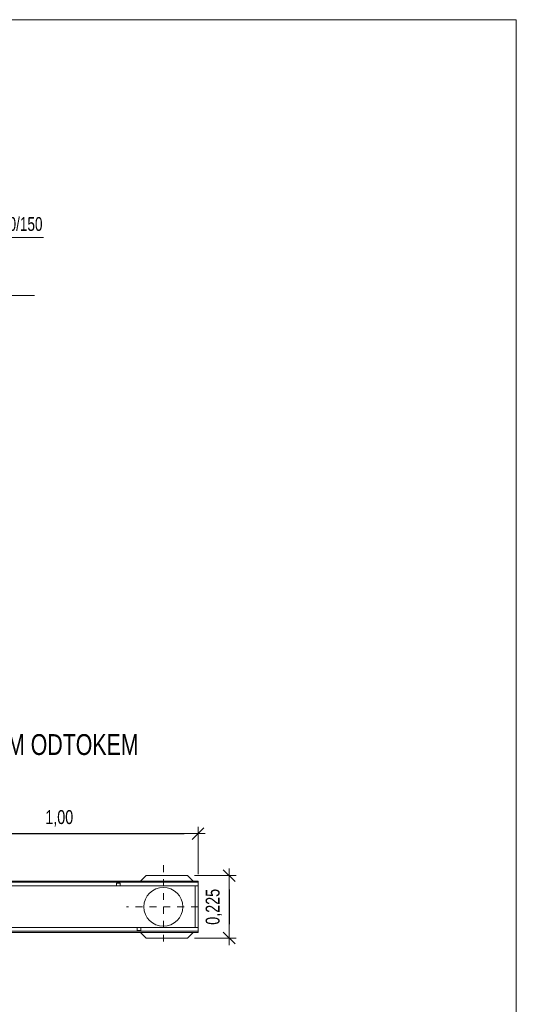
# Model space of a CAD drawing. Header units: metres. Extents: x 132658.5 to 132700.5, y 77167.9 to 77197.6.
# Tile 23 of 23: x 132693.3 to 132700.5, y 77183.4 to 77197.6. Entities that reach past the tile are written whole.
import ezdxf
from ezdxf.enums import TextEntityAlignment as Align

# ---------------------------------------------------------------- set-up
doc = ezdxf.new("R2010")
doc.units = ezdxf.units.M
doc.header["$MEASUREMENT"] = 0
doc.linetypes.add('STRICHPUNKT', pattern=[1, 0.5, -0.25, 0, -0.25])
doc.layers.get('0').update_dxf_attribs({"lineweight": 13})
doc.layers.get('DEFPOINTS').update_dxf_attribs({"lineweight": 0})
for name, color, linetype, lineweight in [('DUENN', 4, 'Continuous', 0), ('KOTY', 7, 'Continuous', 13), ('KRESBA', 6, 'Continuous', 0), ('MITTE', 1, 'STRICHPUNKT', 0), ('NÁVRH', 7, 'Continuous', 13), ('RAMECEK', 7, 'Continuous', 0), ('SICHTBAR', 7, 'Continuous', 0)]:
    doc.layers.add(name, color=color, linetype=linetype, lineweight=lineweight)
doc.styles.add('STYLE-ARIAL', font='arial.ttf')
doc.styles.add('STYLE-ARIAL_CE_-TTF', font='Arial CE -ttf.shx')
doc.dimstyles.new('250', dxfattribs={"dimtxt": 0.5, "dimasz": 0.5, "dimexe": 0.25, "dimexo": 0.25, "dimgap": 0.25, "dimtad": 1, "dimdec": 0, "dimlfac": 1000, "dimdsep": 46, "dimtxsty": 'STYLE-ARIAL_CE_-TTF', "dimblk": 'KOTA_ZN250_1.0', "dimcen": 0, "dimadec": 4, "dimazin": 3, "dimtfac": 1, "dimtdec": 0, "dimtofl": 0, "dimtmove": 2, "dimatfit": 1, "dimldrblk": 'OBLIQUE', "dimfxl": 0, "dimfrac": 2, "dimtolj": 1, "dimarcsym": 0})

# ---------------------------------------------------------------- blocks, each defined once
blk = doc.blocks.new('KOTA_ZN250_1.0')
blk.add_line((0, 0), (-1, 0))
at = {"layer": 'KOTY', "ltscale": 0.25}
for p, q in [((-0.5, 0), (0.5, 0)), ((0.424, 0.424), (-0.424, -0.424)), ((0, -0.5), (0, 0.5))]:
    blk.add_line(p, q, dxfattribs=at)
blk = doc.blocks.new('*D131')
at = {"layer": 'DEFPOINTS', "color": 0, "linetype": 'Continuous', "lineweight": 13}
for p in [(132695.894, 77185.84), (132691.894, 77185.156), (132695.894, 77185.156)]:
    blk.add_point(p, dxfattribs=at)
at = {"layer": 'KOTY', "linetype": 'Continuous'}
for p, q in [((132691.894, 77185.256), (132691.894, 77185.94)), ((132695.894, 77185.256), (132695.894, 77185.94))]:
    blk.add_line(p, q, dxfattribs=at)
at = {"layer": 'KOTY', "color": 0, "linetype": 'Continuous', "lineweight": -2}
blk.add_line((132692.094, 77185.84), (132695.694, 77185.84), dxfattribs=at)
at = {"layer": 'KOTY', "color": 0, "linetype": 'Continuous', "lineweight": -2, "xscale": 0.2, "yscale": 0.2, "zscale": 0.2, "rotation": 180}
blk.add_blockref('KOTA_ZN250_1.0', (132691.894, 77185.84), dxfattribs=at)
at = {"layer": 'KOTY', "color": 0, "linetype": 'Continuous', "lineweight": -2, "xscale": 0.2, "yscale": 0.2, "zscale": 0.2}
blk.add_blockref('KOTA_ZN250_1.0', (132695.894, 77185.84), dxfattribs=at)
at = {"layer": 'KOTY', "color": 0, "linetype": 'Continuous', "lineweight": 13, "insert": (132693.894, 77186.06), "char_height": 0.2, "attachment_point": 5, "style": 'STYLE-ARIAL'}
blk.add_mtext('\\A1;\\H1x;\\W0.74;1,00', dxfattribs=at)
blk = doc.blocks.new('_Oblique')
at = {"color": 0, "linetype": 'ByBlock', "lineweight": -2}
blk.add_line((0.5, 0.5), (-0.5, -0.5), dxfattribs=at)
blk = doc.blocks.new('*D135')
at = {"layer": 'DEFPOINTS', "color": 0, "linetype": 'Continuous', "lineweight": 13}
for p in [(132695.742, 77185.236), (132695.742, 77184.336), (132696.342, 77184.336)]:
    blk.add_point(p, dxfattribs=at)
at = {"layer": 'KOTY', "linetype": 'Continuous'}
for p, q in [((132695.842, 77185.236), (132696.442, 77185.236)), ((132695.842, 77184.336), (132696.442, 77184.336))]:
    blk.add_line(p, q, dxfattribs=at)
at = {"layer": 'KOTY', "color": 0, "linetype": 'Continuous', "lineweight": -2}
blk.add_line((132696.342, 77185.036), (132696.342, 77184.536), dxfattribs=at)
at = {"layer": 'KOTY', "color": 0, "linetype": 'Continuous', "lineweight": -2, "xscale": 0.2, "yscale": 0.2, "zscale": 0.2}
for p, rotation in [((132696.342, 77185.236), 90), ((132696.342, 77184.336), 270)]:
    blk.add_blockref('KOTA_ZN250_1.0', p, dxfattribs=dict(at, rotation=rotation))
at = {"layer": 'KOTY', "color": 0, "linetype": 'Continuous', "lineweight": 13, "insert": (132696.122, 77184.786), "char_height": 0.2, "attachment_point": 5, "rotation": 90, "style": 'STYLE-ARIAL'}
blk.add_mtext('\\A1;\\H1x;\\W0.74;0,225', dxfattribs=at)

msp = doc.modelspace()

# ---------------------------------------------------------------- linework, layer by layer
at = {"layer": 'DUENN', "color": 7, "linetype": 'Continuous', "lineweight": 0, "ltscale": 0.004}
for p, q in [((132695.8937, 77185.1393), (132691.8937, 77185.1393)), ((132694.7707, 77185.1283), (132694.7167, 77185.1283)), ((132694.7167, 77185.1283), (132694.7167, 77185.1003)), ((132694.7167, 77185.0863), (132694.7167, 77185.1003)), ((132694.7707, 77185.1003), (132694.7707, 77185.1283)), ((132694.7707, 77185.1003), (132694.7707, 77185.0863)), ((132691.8937, 77184.4333), (132695.8937, 77184.4333)), ((132695.0167, 77184.4723), (132695.0167, 77184.4863)), ((132695.0167, 77184.4723), (132695.0167, 77184.4443)), ((132695.0167, 77184.4443), (132695.0707, 77184.4443)), ((132695.0707, 77184.4863), (132695.0707, 77184.4723)), ((132695.0707, 77184.4443), (132695.0707, 77184.4723))]:
    msp.add_line(p, q, dxfattribs=at)
at = {"layer": 'KOTY', "color": 7, "linetype": 'Continuous', "lineweight": 13}
msp.add_line((132693.539, 77193.5899), (132690.6848, 77193.5899), dxfattribs=at)
at = {"layer": 'MITTE', "color": 7, "lineweight": 0, "ltscale": 0.04}
for p, q in [((132695.3937, 77185.3843), (132695.3937, 77184.1926)), ((132695.8937, 77184.7863), (132694.8639, 77184.7863))]:
    msp.add_line(p, q, dxfattribs=at)
at = {"layer": 'NÁVRH', "ltscale": 0.5}
msp.add_line((132689.3934, 77194.4271), (132693.6681, 77194.4271), dxfattribs=at)
at = {"layer": 'RAMECEK', "flags": 128}
msp.add_lwpolyline([(132700.4782, 77197.5635), (132658.4782, 77197.5635), (132658.4782, 77167.8635), (132700.4782, 77167.8635)], close=True, dxfattribs=at)
at = {"layer": 'SICHTBAR', "color": 7, "linetype": 'Continuous', "lineweight": 0, "ltscale": 0.004}
for p, q in [((132691.8937, 77185.1563), (132695.8937, 77185.1563)), ((132695.8937, 77185.1483), (132695.8937, 77185.1563)), ((132695.8937, 77185.1483), (132695.8937, 77185.1473)), ((132695.8937, 77185.1393), (132695.8937, 77185.1473)), ((132695.8937, 77185.1393), (132695.8937, 77185.1333)), ((132694.7167, 77185.0863), (132692.7707, 77185.0863)), ((132694.7707, 77185.0863), (132694.7167, 77185.0863)), ((132695.8937, 77185.0863), (132694.7707, 77185.0863)), ((132695.8537, 77185.0863), (132695.8537, 77185.0861)), ((132695.8537, 77185.0861), (132695.8538, 77185.0863)), ((132695.8537, 77185.0861), (132695.8537, 77184.912)), ((132695.8937, 77185.1333), (132695.8937, 77185.1003)), ((132695.8937, 77185.0863), (132695.8937, 77185.1003)), ((132695.8937, 77184.9365), (132695.8937, 77185.0863)), ((132695.8537, 77184.912), (132695.8537, 77184.6606)), ((132695.8937, 77184.6361), (132695.8937, 77184.9365)), ((132695.8537, 77184.6606), (132695.8537, 77184.4866)), ((132695.8937, 77184.4863), (132695.8937, 77184.6361)), ((132693.0707, 77184.4863), (132695.0167, 77184.4863)), ((132695.0167, 77184.4863), (132695.0707, 77184.4863)), ((132695.0707, 77184.4863), (132695.8937, 77184.4863)), ((132695.8937, 77184.4723), (132695.8937, 77184.4863)), ((132695.8937, 77184.4723), (132695.8937, 77184.4393)), ((132695.8937, 77184.4393), (132695.8937, 77184.4333)), ((132695.8937, 77184.4253), (132695.8937, 77184.4333)), ((132695.8937, 77184.4163), (132691.8937, 77184.4163)), ((132695.8937, 77184.4253), (132695.8937, 77184.4243)), ((132695.8937, 77184.4163), (132695.8937, 77184.4243))]:
    msp.add_line(p, q, dxfattribs=at)
at = {"layer": 'SICHTBAR', "color": 7, "linetype": 'Continuous', "lineweight": 0}
for p, q in [((132695.067, 77185.1563), (132695.147, 77185.2363)), ((132695.147, 77185.2363), (132695.7417, 77185.2363)), ((132695.7417, 77185.2363), (132695.8217, 77185.1563)), ((132695.147, 77184.3363), (132695.067, 77184.4163)), ((132695.7417, 77184.3363), (132695.147, 77184.3363)), ((132695.8217, 77184.4163), (132695.7417, 77184.3363))]:
    msp.add_line(p, q, dxfattribs=at)
at = {"layer": 'SICHTBAR', "color": 7, "lineweight": 0, "ltscale": 0.004}
msp.add_circle((132695.3937, 77184.7863), 0.28, dxfattribs=at)
at = {"layer": 'SICHTBAR', "color": 7, "linetype": 'Continuous', "lineweight": 0, "ltscale": 0.004, "extrusion": (0, 0, -1)}
msp.add_ellipse((132696.6883, 77185.2326), major_axis=(1.5917, 0.4383), ratio=0.3794726, start_param=-4.0846804, end_param=-4.0595951, dxfattribs=at)

# ---------------------------------------------------------------- texts
at = {"layer": 'KRESBA', "color": 7, "style": 'STYLE-ARIAL', "width": 0.733333}
msp.add_text('DÍL SE SPODNÍM ODTOKEM', height=0.3, dxfattribs=at).set_placement((132690.9048, 77186.9732))
at = {"layer": 'NÁVRH', "style": 'STYLE-ARIAL', "width": 0.7}
msp.add_text('BETONOVÝ NÁJEZDOVÝ OBRUBNÍK 150/150', height=0.2, rotation=0, dxfattribs=at).set_placement((132691.5774, 77194.621), align=Align.MIDDLE_CENTER)

# ---------------------------------------------------------------- dimensions: what is measured, and where the dimension line sits
at = {"layer": 'KOTY', "color": 7, "linetype": 'Continuous', "lineweight": 13}
dim = msp.add_linear_dim(base=(132695.8937, 77185.8402), p1=(132691.8937, 77185.1563), p2=(132695.8937, 77185.1563), text='\\H1x;\\W0.74;1,00', dimstyle='250', override={"dimscale": 0, "dimtxt": 0.2, "dimasz": 0.2, "dimexe": 0.1, "dimexo": 0.1, "dimgap": 0.1, "dimtxsty": 'STYLE-ARIAL', "dimclre": 256, "dimfrac": 0, "dimlwe": 65535}, dxfattribs=at)
dim.commit()
dim.dimension.update_dxf_attribs({"geometry": '*D131', "text_midpoint": (132693.8937, 77186.0604)})
dim = msp.add_linear_dim(base=(132696.3421, 77184.3363), p1=(132695.7417, 77185.2363), p2=(132695.7417, 77184.3363), angle=270, text='\\H1x;\\W0.74;0,225', dimstyle='250', override={"dimscale": 0, "dimtxt": 0.2, "dimasz": 0.2, "dimexe": 0.1, "dimexo": 0.1, "dimgap": 0.1, "dimtxsty": 'STYLE-ARIAL', "dimclre": 256, "dimfrac": 0, "dimlwe": 65535}, dxfattribs=at)
dim.commit()
dim.dimension.update_dxf_attribs({"geometry": '*D135', "text_midpoint": (132696.1219, 77184.7863)})

doc.saveas('drawing.dxf')
